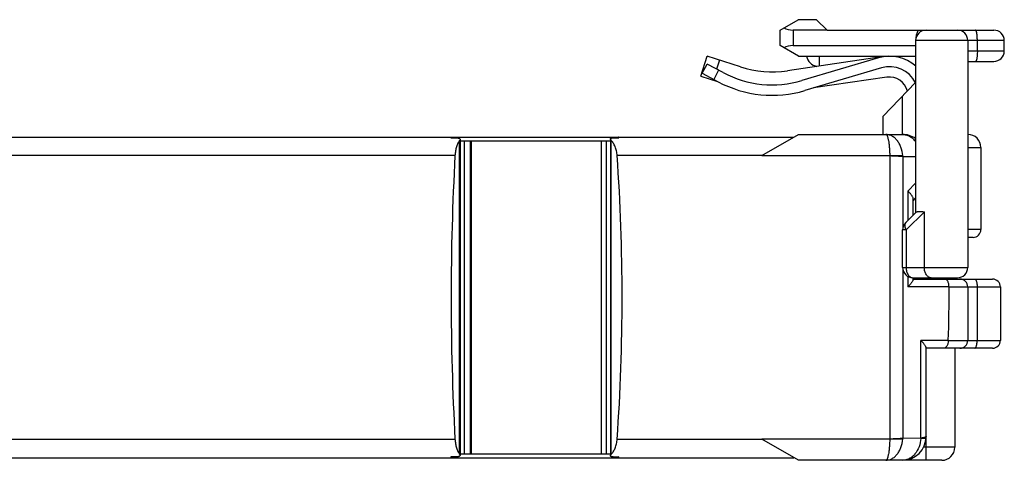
# Model space of a CAD drawing. Header units: millimetres. Extents: x 0 to 420, y 0 to 297.
# Tile 3 of 39: x 86 to 124, y 126 to 143. Entities that reach past the tile are written whole.
import ezdxf

# ---------------------------------------------------------------- set-up
doc = ezdxf.new("R2010")
doc.units = ezdxf.units.MM
doc.header["$LTSCALE"] = 23.1
doc.layers.add('T-REX12-TA2-DXF_CONTINUOUS_LINE', color=7, linetype='CONTINUOUS')
doc.layers.add('T-REX12-TXX_DXF_CONTINUOUS_LINE', color=7, linetype='CONTINUOUS')

msp = doc.modelspace()

# ---------------------------------------------------------------- linework, layer by layer
at = {"layer": 'T-REX12-TA2-DXF_CONTINUOUS_LINE', "color": 7, "linetype": 'Continuous'}
for p, q in [((42.5774, 138.8001), (115.6042, 138.8001)), ((102.4523, 138.7695), (102.6418, 138.7703)), ((102.8023, 138.7068), (102.8023, 126.5935)), ((102.8023, 138.6501), (108.5675, 138.6501)), ((103.1893, 138.6501), (103.1893, 126.6501)), ((103.2347, 138.6501), (103.2347, 126.6501)), ((108.2225, 126.6501), (108.2225, 138.6501)), ((108.5675, 138.7229), (108.5675, 126.5774)), ((108.707, 138.7735), (108.8965, 138.7729)), ((108.8198, 138.7731), (108.8198, 138.8001)), ((114.3727, 138.0891), (115.7774, 138.9001)), ((115.7774, 138.9001), (119.7674, 138.9001)), ((122.7774, 138.4001), (122.7774, 135.2501)), ((120.1774, 136.3501), (120.2774, 136.4501)), ((120.1774, 135.8001), (120.1774, 136.4124)), ((122.4774, 134.9501), (122.2774, 134.9501)), ((120.177, 133.3501), (123.2274, 133.3501)), ((120.1774, 133.3339), (120.1774, 133.4001)), ((121.7774, 133.4001), (121.7774, 133.3501)), ((122.2774, 133.0501), (122.2774, 131.0001)), ((123.5274, 133.0501), (123.5274, 131.0001)), ((120.6774, 126.4001), (120.6774, 130.7147)), ((123.2274, 130.7001), (120.6774, 130.7001)), ((121.7774, 130.7001), (121.7774, 126.9001)), ((114.3693, 127.2131), (114.3727, 127.2111)), ((115.7774, 126.4001), (114.3727, 127.2111)), ((102.6418, 126.53), (102.4523, 126.5308)), ((102.8023, 126.6501), (108.5675, 126.6501)), ((108.8965, 126.5274), (108.707, 126.5268)), ((108.8198, 126.5001), (108.8198, 126.5271)), ((42.5774, 126.5001), (115.6042, 126.5001)), ((121.2774, 126.4001), (115.7774, 126.4001))]:
    msp.add_line(p, q, dxfattribs=at)
at = {"layer": 'T-REX12-TA2-DXF_CONTINUOUS_LINE', "color": 9, "linetype": 'Continuous'}
for p, q in [((102.7871, 126.6319), (102.7871, 138.6684)), ((102.9649, 138.6501), (102.9649, 126.6501)), ((108.4016, 138.6501), (108.4016, 126.6501)), ((108.5931, 126.6246), (108.5931, 138.6757)), ((122.2774, 138.4001), (122.7774, 138.4001)), ((102.6086, 138.0871), (58.2722, 138.0871)), ((114.3693, 138.0871), (108.8285, 138.0871)), ((114.3727, 138.0891), (114.3693, 138.0871)), ((114.3727, 138.0891), (119.2825, 138.0891)), ((119.7848, 138.0564), (120.2774, 138.0571)), ((119.7848, 138.0564), (119.7858, 135.3156)), ((119.9769, 136.7256), (120.2774, 137.0298)), ((119.9769, 136.7256), (119.9769, 135.5997)), ((122.7774, 135.2501), (122.2774, 135.2501)), ((119.7861, 133.7177), (119.7862, 132.6501)), ((119.977, 133.4543), (119.977, 133.0518)), ((121.5584, 133.0518), (119.977, 133.0518)), ((121.5584, 133.0501), (123.5274, 133.0501)), ((122.6346, 133.0501), (122.6346, 131.0001)), ((120.4768, 127.2511), (120.4769, 130.9933)), ((121.5267, 130.9932), (120.4769, 130.9933)), ((121.5269, 131.0001), (123.5274, 131.0001)), ((58.2722, 127.2131), (102.6086, 127.2131)), ((108.8285, 127.2131), (114.3693, 127.2131)), ((119.2825, 127.2111), (114.3727, 127.2111)), ((120.4765, 127.2429), (119.7848, 127.2439)), ((121.7774, 126.9001), (120.5795, 126.9001))]:
    msp.add_line(p, q, dxfattribs=at)
at = {"layer": 'T-REX12-TA2-DXF_CONTINUOUS_LINE', "color": 7, "linetype": 'Continuous'}
for centre, radius, start, end in [((119.7674, 137.9901), 0.91, 55.9102, 90), ((122.2774, 138.4001), 0.5, 0, 90), ((201.8456, 132.6501), 99.3859, 176.864018, 183.135982), ((31.2363, 132.6501), 77.7825, 355.991758, 4.008242), ((122.4774, 135.2501), 0.3, 270, 360), ((121.9774, 133.0501), 0.3, 0, 90), ((123.2274, 133.0501), 0.3, 0, 90), ((80.767, 132.6529), 40.7934, 357.67794, 0.55788), ((121.8015, 133.0526), 0.2431, 180.17961, 180.57672), ((121.7826, 130.99), 0.256, 177.71963, 179.27474), ((121.9774, 131.0001), 0.3, 270, 360), ((123.2274, 131.0001), 0.3, 270, 360), ((119.7674, 127.3101), 0.91, 270, 360), ((121.2774, 126.9001), 0.5, 270, 360)]:
    msp.add_arc(centre, radius, start, end, dxfattribs=at)
at = {"layer": 'T-REX12-TA2-DXF_CONTINUOUS_LINE', "color": 9, "linetype": 'Continuous'}
for centre, radius, start, end in [((119.2075, 138.0851), 0.0751, 0.03411, 3.10021), ((118.7098, 138.0045), 1.0763, 2.76336, 4.50897), ((119.2076, 127.2152), 0.0751, 356.89957, 359.96571), ((118.7105, 127.2957), 1.0756, 355.49021, 357.23704), ((120.3642, 127.2511), 0.1125, 355.80734, 359.99613)]:
    msp.add_arc(centre, radius, start, end, dxfattribs=at)
at = {"layer": 'T-REX12-TA2-DXF_CONTINUOUS_LINE', "color": 7, "linetype": 'Continuous'}
for points, knots in [([(102.437, 138.8001), (102.4384, 138.8001), (102.4408, 138.7986), (102.443, 138.7956), (102.4458, 138.7906), (102.449, 138.7818), (102.4512, 138.774), (102.4523, 138.7695)], [0, 0, 0, 0, 0.1218495, 0.2087804, 0.318005, 0.6088753, 1, 1, 1, 1]), ([(102.7871, 138.6684), (102.7617, 138.6352), (102.7151, 138.5567), (102.6624, 138.4204), (102.6246, 138.2609), (102.6119, 138.1466), (102.6086, 138.0871)], [0, 0, 0, 0, 0.2036381, 0.4413549, 0.7098092, 1, 1, 1, 1]), ([(102.6418, 138.7703), (102.6628, 138.7703), (102.6935, 138.7688), (102.7321, 138.7624), (102.7566, 138.7557), (102.7765, 138.7468), (102.7913, 138.7356), (102.8004, 138.7219), (102.8023, 138.7117), (102.8023, 138.7068)], [0, 0, 0, 0, 0.3371564, 0.4909209, 0.6269202, 0.7424329, 0.8386341, 0.9213391, 1, 1, 1, 1]), ([(102.8023, 138.7068), (102.8023, 138.7037), (102.8007, 138.6898), (102.7936, 138.677), (102.7871, 138.6684)], [0, 0, 0, 0, 0.2245043, 1, 1, 1, 1]), ([(108.5675, 138.7229), (108.5675, 138.7269), (108.5691, 138.7353), (108.577, 138.7464), (108.5897, 138.7552), (108.6067, 138.7621), (108.6277, 138.7674), (108.6615, 138.7724), (108.6884, 138.7735), (108.707, 138.7735)], [0, 0, 0, 0, 0.0753462, 0.1545476, 0.2479763, 0.3616655, 0.4969506, 0.6516836, 1, 1, 1, 1]), ([(108.5931, 138.6757), (108.5858, 138.6829), (108.5739, 138.6969), (108.5675, 138.715), (108.5675, 138.7229)], [0, 0, 0, 0, 0.5641208, 1, 1, 1, 1]), ([(108.8285, 138.0871), (108.8242, 138.148), (108.8073, 138.2654), (108.7569, 138.4281), (108.6865, 138.5664), (108.6257, 138.6435), (108.5931, 138.6757)], [0, 0, 0, 0, 0.2832693, 0.548141, 0.7876, 1, 1, 1, 1]), ([(108.8965, 138.7729), (108.8955, 138.7769), (108.8935, 138.7838), (108.8904, 138.7917), (108.8878, 138.7962), (108.8856, 138.7988), (108.8834, 138.8001), (108.8821, 138.8001)], [0, 0, 0, 0, 0.3876302, 0.6768828, 0.786206, 0.8739767, 1, 1, 1, 1]), ([(119.9769, 136.7256), (120.0065, 136.7), (120.0598, 136.6493), (120.1154, 136.5798), (120.1474, 136.525), (120.1691, 136.4757), (120.1774, 136.437), (120.1774, 136.4124)], [0, 0, 0, 0, 0.3079559, 0.5769071, 0.6964734, 0.8063301, 1, 1, 1, 1]), ([(120.1774, 133.3339), (120.1774, 133.3305), (120.1766, 133.3231), (120.1723, 133.3062), (120.1623, 133.2816), (120.1448, 133.2492), (120.1214, 133.2132), (120.0926, 133.1747), (120.0456, 133.1189), (120.0057, 133.0784), (119.977, 133.0518)], [0, 0, 0, 0, 0.0285928, 0.0631745, 0.1490186, 0.2547153, 0.3774798, 0.5150372, 0.6655706, 1, 1, 1, 1]), ([(121.5584, 133.0518), (121.5583, 133.091), (121.552, 133.1487), (121.5306, 133.2196), (121.5099, 133.2647), (121.4853, 133.3014), (121.4576, 133.3288), (121.4278, 133.346), (121.4066, 133.3501), (121.3966, 133.3501)], [0, 0, 0, 0, 0.3199467, 0.4680851, 0.6031908, 0.7231355, 0.8275494, 0.9183035, 1, 1, 1, 1]), ([(120.6774, 130.7147), (120.6774, 130.718), (120.6766, 130.7251), (120.6723, 130.7416), (120.6621, 130.7656), (120.6446, 130.7975), (120.6212, 130.8329), (120.5924, 130.8711), (120.5455, 130.9265), (120.5056, 130.9668), (120.4769, 130.9933)], [0, 0, 0, 0, 0.0276908, 0.0615548, 0.14645, 0.2517185, 0.3744654, 0.5123468, 0.6635042, 1, 1, 1, 1]), ([(121.5267, 130.9932), (121.5262, 130.9544), (121.5196, 130.8975), (121.4983, 130.8277), (121.4781, 130.7836), (121.4542, 130.7476), (121.4275, 130.7209), (121.3988, 130.7042), (121.3784, 130.7001), (121.3688, 130.7001)], [0, 0, 0, 0, 0.3233819, 0.4723072, 0.6075742, 0.7271035, 0.830593, 0.9199892, 1, 1, 1, 1]), ([(102.6086, 127.2131), (102.6119, 127.1537), (102.6246, 127.0394), (102.6624, 126.8799), (102.7151, 126.7436), (102.7617, 126.6651), (102.7871, 126.6319)], [0, 0, 0, 0, 0.2901908, 0.5586451, 0.7963619, 1, 1, 1, 1]), ([(108.5931, 126.6246), (108.6257, 126.6568), (108.6865, 126.7339), (108.7569, 126.8721), (108.8073, 127.0349), (108.8242, 127.1523), (108.8285, 127.2131)], [0, 0, 0, 0, 0.2124, 0.451859, 0.7167307, 1, 1, 1, 1]), ([(102.4523, 126.5308), (102.4512, 126.5263), (102.449, 126.5185), (102.4458, 126.5097), (102.443, 126.5046), (102.4408, 126.5017), (102.4384, 126.5001), (102.437, 126.5001)], [0, 0, 0, 0, 0.3911247, 0.681995, 0.7912196, 0.8781505, 1, 1, 1, 1]), ([(102.8023, 126.5935), (102.8023, 126.5886), (102.8004, 126.5784), (102.7913, 126.5647), (102.7765, 126.5535), (102.7566, 126.5446), (102.7321, 126.5379), (102.6935, 126.5315), (102.6628, 126.5299), (102.6418, 126.53)], [0, 0, 0, 0, 0.0786609, 0.1613659, 0.2575671, 0.3730798, 0.5090791, 0.6628436, 1, 1, 1, 1]), ([(102.7871, 126.6319), (102.7895, 126.6288), (102.7973, 126.6173), (102.8023, 126.6034), (102.8023, 126.5935)], [0, 0, 0, 0, 0.2820847, 1, 1, 1, 1]), ([(108.5675, 126.5774), (108.5675, 126.5853), (108.5739, 126.6033), (108.5858, 126.6174), (108.5931, 126.6246)], [0, 0, 0, 0, 0.4358792, 1, 1, 1, 1]), ([(108.707, 126.5268), (108.6884, 126.5268), (108.6615, 126.5279), (108.6277, 126.5329), (108.6067, 126.5381), (108.5897, 126.5451), (108.577, 126.5539), (108.5691, 126.565), (108.5675, 126.5733), (108.5675, 126.5774)], [0, 0, 0, 0, 0.3483164, 0.5030494, 0.6383345, 0.7520237, 0.8454524, 0.9246538, 1, 1, 1, 1]), ([(108.8821, 126.5001), (108.8834, 126.5001), (108.8856, 126.5015), (108.8878, 126.5041), (108.8904, 126.5086), (108.8935, 126.5164), (108.8955, 126.5234), (108.8965, 126.5274)], [0, 0, 0, 0, 0.1260233, 0.213794, 0.3231172, 0.6123698, 1, 1, 1, 1])]:
    msp.add_open_spline(points, degree=3, knots=knots, dxfattribs=at)
at = {"layer": 'T-REX12-TA2-DXF_CONTINUOUS_LINE', "color": 9, "linetype": 'Continuous'}
for points, knots in [([(119.1307, 138.9001), (119.1355, 138.9001), (119.1463, 138.8968), (119.1602, 138.8842), (119.1736, 138.8648), (119.1865, 138.8384), (119.1991, 138.8051), (119.2111, 138.7651), (119.2225, 138.7186), (119.2375, 138.6452), (119.2533, 138.5404), (119.2678, 138.4016), (119.278, 138.2492), (119.2815, 138.1434), (119.2825, 138.0891)], [0, 0, 0, 0, 0.0170667, 0.0382065, 0.0656441, 0.1002731, 0.1423567, 0.191849, 0.2485248, 0.3120361, 0.4577117, 0.6245299, 0.8072456, 1, 1, 1, 1]), ([(119.7828, 138.0891), (119.7743, 138.1969), (119.7411, 138.3556), (119.6547, 138.5458), (119.5736, 138.6683), (119.4774, 138.7686), (119.3692, 138.8434), (119.2523, 138.8896), (119.1707, 138.9001), (119.1307, 138.9001)], [0, 0, 0, 0, 0.2852818, 0.4209554, 0.5497858, 0.6711907, 0.7855503, 0.8943294, 1, 1, 1, 1]), ([(119.7674, 138.9001), (119.8149, 138.9001), (119.9114, 138.8876), (120.0489, 138.8325), (120.1744, 138.7437), (120.2453, 138.6666), (120.2774, 138.6242)], [0, 0, 0, 0, 0.2373343, 0.4804333, 0.7338237, 1, 1, 1, 1]), ([(119.2825, 138.0891), (119.3738, 138.0929), (119.5056, 138.0961), (119.6724, 138.0943), (119.7478, 138.0913), (119.7828, 138.0891)], [0, 0, 0, 0, 0.547899, 0.7898856, 1, 1, 1, 1]), ([(119.2826, 138.0851), (119.2829, 137.6334), (119.2839, 135.8217), (119.2843, 134.0101), (119.2843, 132.6501)], [0, 0, 0, 0, 0.2493403, 1, 1, 1, 1]), ([(119.2826, 138.0851), (119.3744, 138.0839), (119.5069, 138.0798), (119.6742, 138.0683), (119.7498, 138.0607), (119.7848, 138.0564)], [0, 0, 0, 0, 0.5474229, 0.7895449, 1, 1, 1, 1]), ([(122.5489, 133.3501), (122.5517, 133.3501), (122.5577, 133.349), (122.5662, 133.3444), (122.5744, 133.337), (122.5857, 133.3225), (122.5983, 133.2974), (122.6108, 133.2602), (122.6211, 133.215), (122.6288, 133.1637), (122.6335, 133.108), (122.6346, 133.0697), (122.6346, 133.0501)], [0, 0, 0, 0, 0.0261008, 0.0548102, 0.0880356, 0.1268995, 0.223154, 0.3441184, 0.4870957, 0.6477503, 0.8207157, 1, 1, 1, 1]), ([(119.2843, 132.6501), (119.2843, 132.1964), (119.2841, 130.3847), (119.2834, 128.5731), (119.2826, 127.2152)], [0, 0, 0, 0, 0.250469, 1, 1, 1, 1]), ([(119.7862, 132.6501), (119.7862, 132.1988), (119.7861, 130.3967), (119.7855, 128.5946), (119.7848, 127.2439)], [0, 0, 0, 0, 0.2504686, 1, 1, 1, 1]), ([(122.5489, 130.7001), (122.5517, 130.7001), (122.5577, 130.7012), (122.5662, 130.7059), (122.5744, 130.7133), (122.5857, 130.7278), (122.5983, 130.7529), (122.6108, 130.7901), (122.6211, 130.8352), (122.6288, 130.8866), (122.6335, 130.9423), (122.6346, 130.9806), (122.6346, 131.0001)], [0, 0, 0, 0, 0.0261008, 0.0548102, 0.0880356, 0.1268995, 0.223154, 0.3441184, 0.4870957, 0.6477503, 0.8207157, 1, 1, 1, 1]), ([(120.6774, 127.3101), (120.6774, 127.3072), (120.6751, 127.3025), (120.6699, 127.2977), (120.6614, 127.2919), (120.6465, 127.2852), (120.6238, 127.2777), (120.5951, 127.2705), (120.5606, 127.2635), (120.5206, 127.2569), (120.492, 127.253), (120.4768, 127.2511)], [0, 0, 0, 0, 0.0404972, 0.067154, 0.0995733, 0.1835856, 0.2944862, 0.432392, 0.5966883, 0.7863503, 1, 1, 1, 1]), ([(119.1307, 126.4001), (119.1707, 126.4001), (119.2523, 126.4106), (119.3692, 126.4569), (119.4774, 126.5317), (119.5736, 126.632), (119.6547, 126.7545), (119.7411, 126.9447), (119.7743, 127.1034), (119.7828, 127.2111)], [0, 0, 0, 0, 0.1056707, 0.2144498, 0.3288093, 0.4502142, 0.5790446, 0.7147182, 1, 1, 1, 1]), ([(119.2825, 127.2111), (119.2815, 127.1569), (119.278, 127.0511), (119.2678, 126.8987), (119.2533, 126.7599), (119.2375, 126.6551), (119.2225, 126.5817), (119.2111, 126.5352), (119.1991, 126.4952), (119.1865, 126.4619), (119.1736, 126.4355), (119.1602, 126.4161), (119.1463, 126.4035), (119.1355, 126.4001), (119.1307, 126.4001)], [0, 0, 0, 0, 0.1927545, 0.3754701, 0.5422883, 0.687964, 0.7514753, 0.8081512, 0.8576434, 0.8997271, 0.934356, 0.9617938, 0.9829335, 1, 1, 1, 1]), ([(119.7828, 127.2111), (119.7478, 127.209), (119.6724, 127.206), (119.5056, 127.2041), (119.3738, 127.2074), (119.2825, 127.2111)], [0, 0, 0, 0, 0.2101144, 0.452101, 1, 1, 1, 1]), ([(119.7848, 127.2439), (119.7498, 127.2395), (119.6742, 127.232), (119.5069, 127.2205), (119.3744, 127.2164), (119.2826, 127.2152)], [0, 0, 0, 0, 0.2104551, 0.4525771, 1, 1, 1, 1]), ([(120.4765, 127.2429), (120.4701, 127.1317), (120.4266, 126.9162), (120.2942, 126.6797), (120.1506, 126.5373), (120.0311, 126.4593), (119.9019, 126.4111), (119.8118, 126.4001), (119.7674, 126.4001)], [0, 0, 0, 0, 0.2769993, 0.5376231, 0.660017, 0.7769792, 0.8896695, 1, 1, 1, 1]), ([(120.6749, 127.2429), (120.6749, 127.2425), (120.6736, 127.2416), (120.6711, 127.241), (120.667, 127.2403), (120.6584, 127.2395), (120.6436, 127.239), (120.6214, 127.2388), (120.5931, 127.2391), (120.5591, 127.2399), (120.5196, 127.2412), (120.4914, 127.2423), (120.4765, 127.2429)], [0, 0, 0, 0, 0.006453, 0.019595, 0.0404246, 0.0691103, 0.1500633, 0.2620634, 0.4042914, 0.5756313, 0.7747393, 1, 1, 1, 1])]:
    msp.add_open_spline(points, degree=3, knots=knots, dxfattribs=at)
at = {"layer": 'T-REX12-TXX_DXF_CONTINUOUS_LINE', "color": 7, "linetype": 'Continuous'}
for p, q in [((115.0774, 142.9018), (115.7674, 143.3001)), ((116.4774, 143.3001), (115.7674, 143.3001)), ((116.8774, 142.9001), (116.4774, 143.3001)), ((115.0774, 142.3043), (115.0774, 142.9018)), ((116.8758, 142.9018), (115.5774, 142.9018)), ((116.8774, 142.9001), (121.8774, 142.9001)), ((121.8797, 142.9001), (123.2774, 142.9001)), ((120.2774, 142.5001), (120.2774, 135.9001)), ((122.2774, 142.5001), (122.2774, 133.8001)), ((123.6774, 142.1001), (123.6774, 142.5001)), ((115.7774, 141.9001), (115.0774, 142.3043)), ((115.5774, 142.3043), (120.2774, 142.3043)), ((112.0337, 141.1382), (112.2774, 141.9001)), ((113.5588, 141.4903), (112.2774, 141.9001)), ((119.0602, 141.8843), (115.3567, 141.3423)), ((115.7774, 141.9001), (120.2774, 141.9001)), ((118.8499, 141.8379), (115.9174, 140.966)), ((122.2774, 141.7001), (123.2774, 141.7001)), ((112.0892, 141.2472), (112.2774, 141.6001)), ((112.0892, 141.2472), (112.7068, 140.9178)), ((112.8951, 141.2707), (112.2774, 141.6001)), ((118.9639, 141.4545), (116.0314, 140.5826)), ((112.0337, 141.1382), (112.683, 140.9305)), ((119.1761, 141.0928), (116.3621, 140.6809)), ((119.0274, 139.6001), (120.2774, 140.8859)), ((119.0274, 138.9001), (119.0274, 139.6001)), ((120.2934, 135.9161), (119.8946, 135.5173)), ((119.7774, 133.8001), (119.7774, 135.2345)), ((120.1774, 133.4001), (121.8774, 133.4001))]:
    msp.add_line(p, q, dxfattribs=at)
at = {"layer": 'T-REX12-TXX_DXF_CONTINUOUS_LINE', "color": 9, "linetype": 'Continuous'}
for p, q in [((115.5774, 142.9018), (115.5774, 142.3043)), ((123.6774, 142.5001), (120.2774, 142.5001)), ((122.6432, 142.1001), (122.6432, 142.5001)), ((122.2774, 142.1001), (123.6774, 142.1001)), ((112.7537, 141.7478), (112.6439, 141.4047)), ((116.5813, 141.9001), (116.5813, 141.5215)), ((119.454, 141.8893), (119.4431, 141.9001)), ((112.7186, 141.3648), (112.5304, 141.0119)), ((112.52, 141.0174), (112.5099, 140.9858)), ((119.7774, 138.8999), (119.7774, 140.3716)), ((119.9108, 135.2345), (120.6108, 135.9345)), ((120.6108, 133.8001), (120.6108, 135.9345)), ((119.9108, 135.2345), (119.7774, 135.2345)), ((119.9108, 135.2345), (119.9108, 133.8001)), ((119.7774, 133.8001), (122.2774, 133.8001))]:
    msp.add_line(p, q, dxfattribs=at)
msp.add_arc((121.1774, 142.5001), 0.9, 153.6122, 180, dxfattribs=at)
at = {"layer": 'T-REX12-TXX_DXF_CONTINUOUS_LINE', "color": 7, "linetype": 'Continuous'}
for centre, radius, start, end in [((120.6774, 142.5001), 0.4, 90, 180), ((121.8774, 142.5001), 0.4, 0, 90), ((123.2774, 142.5001), 0.4, 0, 90), ((123.2774, 142.1001), 0.4, 270, 360), ((116.5813, 142.0001), 0.5, 191.5389, 259.6808), ((119.2774, 140.4001), 1.5, 48.17854, 106.55845), ((114.7774, 144.8001), 4, 241.92751, 286.55845), ((114.7774, 145.3001), 4, 252.26306, 278.32633), ((119.2774, 140.4001), 1.1, 25.68539, 106.55845), ((114.7774, 144.8001), 4.4, 241.92751, 286.55845), ((119.2774, 140.4001), 0.7, 13.08302, 98.32633), ((120.1774, 135.2345), 0.4, 135, 180), ((120.1774, 133.8001), 0.4, 180, 270), ((121.8774, 133.8001), 0.4, 270, 360)]:
    msp.add_arc(centre, radius, start, end, dxfattribs=at)
for centre, start_param, end_param in [((115.5774, 143.1904), -2.3561945, -1.5707963), ((115.5774, 142.0156), 1.5707963, 2.3561945)]:
    msp.add_ellipse(centre, major_axis=(0.5, 0), ratio=0.5773503, start_param=start_param, end_param=end_param, dxfattribs=at)
at = {"layer": 'T-REX12-TXX_DXF_CONTINUOUS_LINE', "color": 9, "linetype": 'Continuous'}
for points, knots in [([(122.6432, 142.5001), (122.6432, 142.5262), (122.6423, 142.5772), (122.6385, 142.6514), (122.6324, 142.7197), (122.6252, 142.7717), (122.6183, 142.8085), (122.6129, 142.8318), (122.6072, 142.852), (122.6012, 142.8688), (122.595, 142.8822), (122.5885, 142.892), (122.5818, 142.8984), (122.5765, 142.9001), (122.5741, 142.9001)], [0, 0, 0, 0, 0.1877529, 0.3685009, 0.5355639, 0.6828311, 0.7473852, 0.8051393, 0.8556571, 0.898635, 0.933955, 0.9618172, 0.983077, 1, 1, 1, 1]), ([(122.6432, 142.1001), (122.6432, 142.0741), (122.6423, 142.0231), (122.6385, 141.9489), (122.6324, 141.8806), (122.6252, 141.8285), (122.6183, 141.7918), (122.6129, 141.7685), (122.6072, 141.7483), (122.6012, 141.7315), (122.595, 141.7181), (122.5885, 141.7083), (122.5818, 141.7019), (122.5765, 141.7001), (122.5741, 141.7001)], [0, 0, 0, 0, 0.1877529, 0.3685009, 0.5355639, 0.6828311, 0.7473852, 0.8051393, 0.8556571, 0.898635, 0.933955, 0.9618172, 0.983077, 1, 1, 1, 1]), ([(119.8946, 135.5173), (119.8878, 135.5105), (119.8755, 135.4946), (119.8632, 135.4663), (119.8568, 135.434), (119.856, 135.3841), (119.8713, 135.3149), (119.8956, 135.2617), (119.9108, 135.2345)], [0, 0, 0, 0, 0.0961048, 0.1963825, 0.3042492, 0.4219798, 0.6900419, 1, 1, 1, 1]), ([(119.9108, 133.8001), (119.9108, 133.7487), (119.9233, 133.6494), (119.971, 133.5367), (120.0265, 133.4672), (120.0729, 133.4293), (120.1238, 133.4056), (120.1599, 133.4001), (120.1774, 133.4001)], [0, 0, 0, 0, 0.2928896, 0.562352, 0.6839175, 0.7960024, 0.9002473, 1, 1, 1, 1]), ([(120.8774, 133.4001), (120.8599, 133.4001), (120.8238, 133.4056), (120.7729, 133.4293), (120.7265, 133.4672), (120.671, 133.5367), (120.6233, 133.6494), (120.6108, 133.7487), (120.6108, 133.8001)], [0, 0, 0, 0, 0.0997527, 0.2039976, 0.3160825, 0.437648, 0.7071104, 1, 1, 1, 1])]:
    msp.add_open_spline(points, degree=3, knots=knots, dxfattribs=at)
at = {"layer": 'T-REX12-TXX_DXF_CONTINUOUS_LINE', "color": 7, "linetype": 'Continuous'}
msp.add_open_spline([(120.2934, 135.9161), (120.3045, 135.9272), (120.3308, 135.9368), (120.3688, 135.9419), (120.4063, 135.9436), (120.4496, 135.943), (120.5185, 135.9402), (120.5728, 135.9367), (120.6108, 135.9345)], degree=3, knots=[0, 0, 0, 0, 0.1460068, 0.2434844, 0.3595377, 0.4940951, 0.6464189, 1, 1, 1, 1], dxfattribs=at)

doc.saveas('drawing.dxf')
